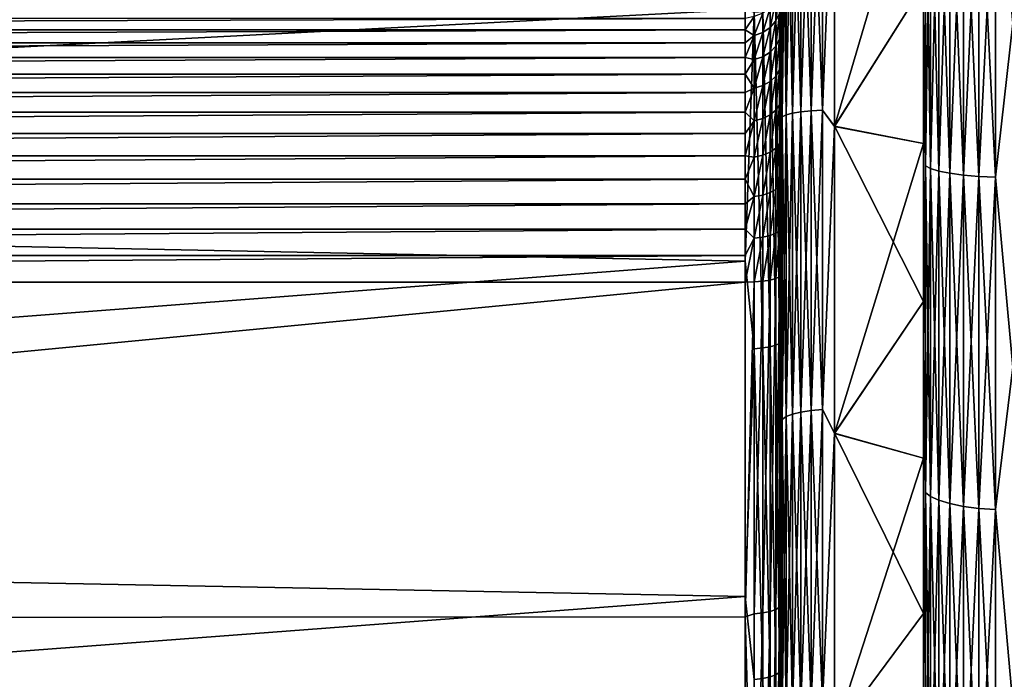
# Model space of a CAD drawing. Header units: metres. Extents: x -150 to 146, y -127 to 82.
# Tile 30 of 256: x -133.06 to -127.55, y -6.59 to -2.9. Entities that reach past the tile are written whole.
import ezdxf

# ---------------------------------------------------------------- set-up
doc = ezdxf.new("R2010")
doc.units = ezdxf.units.M
doc.layers.add('solid_ELLA_AP_WANNE_SW0001', color=7, linetype='CONTINUOUS')

msp = doc.modelspace()

# ---------------------------------------------------------------- linework, layer by layer
at = {"layer": 'solid_ELLA_AP_WANNE_SW0001'}
for points in [[(-128.800003, 9.024762, -20.937338), (-128.800003, -7.988267, -21.354836), (-128.800003, 7.22122, -21.626196)], [(-128.800003, 0, -20.999947), (-128.800003, -7.988267, -21.354836), (-128.800003, 9.024762, -20.937338)], [(-128, -6.589166, 21.513552), (-128, 6.589305, 21.513508), (-128, 8.390255, 20.877106)], [(-128, -8.390121, 20.877161), (-128, -6.589166, 21.513552), (-128, 8.390255, 20.877106)], [(-128, 0, 20.700001), (-128, -8.390121, 20.877161), (-128, 8.390255, 20.877106)], [(-128, 8.390121, -20.877161), (-128, 6.589166, -21.513552), (-128, -8.390255, -20.877106)], [(-128, 0, -20.700001), (-128, 8.390121, -20.877161), (-128, -8.390255, -20.877106)], [(-128.800003, 6.211639, 21.937504), (-128.800003, -7.988103, 21.354898), (-128.800003, 8.036246, 21.336828)], [(-128.800003, -0.542383, 20.994238), (-128.800003, 8.036246, 21.336828), (-128.800003, -7.988103, 21.354898)], [(-128.800003, 7.22122, -21.626196), (-128.800003, -7.988267, -21.354836), (-128.800003, -6.186914, -21.944454)], [(-128.800003, 7.22122, -21.626196), (-128.800003, -6.186914, -21.944454), (-128.800003, 5.362031, -22.160074)], [(-128, -4.740768, 21.994888), (-128, 4.740911, 21.994858), (-128, 6.589305, 21.513508)], [(-128, -6.589166, 21.513552), (-128, -4.740768, 21.994888), (-128, 6.589305, 21.513508)], [(-128, 6.589166, -21.513552), (-128, -6.589305, -21.513508), (-128, -8.390255, -20.877106)], [(-128, 6.589166, -21.513552), (-128, 4.740768, -21.994888), (-128, -6.589305, -21.513508)], [(-128.800003, 6.211639, 21.937504), (-128.800003, 4.332, 22.384678), (-128.800003, -6.186811, 21.944489)], [(-128.800003, 6.211639, 21.937504), (-128.800003, -6.186811, 21.944489), (-128.800003, -7.988103, 21.354898)], [(-128.800003, 5.362031, -22.160074), (-128.800003, -6.186914, -21.944454), (-128.800003, -4.332, -22.384678)], [(-128.800003, 5.362031, -22.160074), (-128.800003, -4.332, -22.384678), (-128.800003, -4.274291, -22.395769)], [(-128.800003, 5.362031, -22.160074), (-128.800003, -4.274291, -22.395769), (-128.800003, -4.216553, -22.40671)], [(-128.800003, 5.362031, -22.160074), (-128.800003, -4.216553, -22.40671), (-128.800003, 3.467662, -22.534723)], [(-128, -4.740768, 21.994888), (-128, -2.858155, 22.317726), (-128, 4.740911, 21.994858)], [(-128, 4.740768, -21.994888), (-128, -4.740911, -21.994858), (-128, -6.589305, -21.513508)], [(-128, 4.740768, -21.994888), (-128, 2.858155, -22.317726), (-128, -4.740911, -21.994858)], [(-128.800003, -4.332, 22.384678), (-128.800003, 4.332, 22.384678), (-128.800003, 4.038423, 22.462858)], [(-128.800003, -6.186811, 21.944489), (-128.800003, 4.332, 22.384678), (-128.800003, -4.332, 22.384678)], [(-128.800003, -4.038424, 22.462858), (-128.800003, 4.038423, 22.462858), (-128.800003, 3.762264, 22.5788)], [(-128.800003, -4.038424, 22.462858), (-128.800003, -4.332, 22.384678), (-128.800003, 4.038423, 22.462858)], [(-128.800003, -3.762265, 22.5788), (-128.800003, 3.762264, 22.5788), (-128.800003, 3.500746, 22.734278)], [(-128.800003, -4.038424, 22.462858), (-128.800003, 3.762264, 22.5788), (-128.800003, -3.762265, 22.5788)], [(-128.800003, -3.500748, 22.734276), (-128.800003, 3.500746, 22.734278), (-128.800003, 3.262197, 22.923973)], [(-128.800003, -3.762265, 22.5788), (-128.800003, 3.500746, 22.734278), (-128.800003, -3.500748, 22.734276)], [(-128.800003, 3.467662, -22.534723), (-128.800003, -4.216553, -22.40671), (-128.800003, -2.304417, -22.683218)], [(-128.800003, -3.2622, 22.923969), (-128.800003, 3.262197, 22.923973), (-128.800003, 3.053185, 23.144693)], [(-128.800003, -3.500748, 22.734276), (-128.800003, 3.262197, 22.923973), (-128.800003, -3.2622, 22.923969)], [(-128.800003, -3.053188, 23.14469), (-128.800003, 3.053185, 23.144693), (-128.800003, 2.876199, 23.391836)], [(-128.800003, -3.2622, 22.923969), (-128.800003, 3.053185, 23.144693), (-128.800003, -3.053188, 23.14469)], [(-128.800003, -3.053188, 23.14469), (-128.800003, 2.876199, 23.391836), (-128.800003, -2.876202, 23.391832)], [(-128, 2.858155, -22.317726), (-128, -2.8583, -22.317707), (-128, -4.740911, -21.994858)], [(-128.800003, -1.747797, -20.927483), (-128.800003, -7.988267, -21.354836), (-128.800003, 0, -20.999947)], [(-128, -0.909757, -20.679268), (-128, 0, -20.700001), (-128, -8.390255, -20.877106)], [(-128, 0, 20.700001), (-128, -0.909757, 20.679268), (-128, -8.390121, 20.877161)], [(-128.800003, -1.107151, 20.971069), (-128.800003, -0.542383, 20.994238), (-128.800003, -7.988103, 21.354898)], [(-128, -0.909757, -20.679268), (-128, -8.390255, -20.877106), (-128, -10.130748, -20.090244)], [(-128, -1.812292, -20.619909), (-128, -0.909757, -20.679268), (-128, -10.130748, -20.090244)], [(-128, -0.909757, 20.679268), (-128, -1.812292, 20.619909), (-128, -8.390121, 20.877161)], [(-127.5, -0.976148, -22.979277), (-127.5, -2.92141, -22.813709), (-127.59697, -1.898541, -22.911983)], [(-127.5, -2.92141, 22.813709), (-127.5, -0.976148, 22.979277), (-127.59697, -1.898541, 22.911983)], [(-128.800003, -1.107151, 20.971069), (-128.800003, -7.988103, 21.354898), (-128.800003, -9.742586, 20.612856)], [(-128.800003, -1.693603, 20.931538), (-128.800003, -1.107151, 20.971069), (-128.800003, -9.742586, 20.612856)], [(-128.800003, -2.302921, 20.873802), (-128.800003, -1.693603, 20.931538), (-128.800003, -9.742586, 20.612856)], [(-128.79248, -1.728654, 20.861746), (-128.800003, -2.302921, 20.873802), (-128.800003, -2.938463, 20.793119)], [(-128.79248, -1.728654, 20.861746), (-128.800003, -2.938463, 20.793119), (-128.79248, -3.445499, 20.647741)], [(-128.79248, -3.445499, -20.647741), (-128.800003, -1.747797, -20.927483), (-128.79248, -1.728654, -20.861746)], [(-128.800003, -1.747797, -20.927483), (-128.800003, -3.474939, -20.710688), (-128.800003, -7.988267, -21.354836)], [(-128.79248, -3.445499, -20.647741), (-128.800003, -3.474939, -20.710688), (-128.800003, -1.747797, -20.927483)], [(-128.79248, -1.728654, -20.861746), (-128.770264, -1.723412, -20.798492), (-128.770264, -3.435052, -20.585138)], [(-128.79248, -3.445499, 20.647741), (-128.770264, -3.435052, 20.585138), (-128.770264, -1.723412, 20.798492)], [(-128.79248, -1.728654, 20.861746), (-128.79248, -3.445499, 20.647741), (-128.770264, -1.723412, 20.798492)], [(-128.79248, -3.445499, -20.647741), (-128.79248, -1.728654, -20.861746), (-128.770264, -3.435052, -20.585138)], [(-128.770264, -1.723412, -20.798492), (-128.734467, -1.718711, -20.741762), (-128.734467, -3.425682, -20.528988)], [(-128.770264, -3.435052, 20.585138), (-128.734467, -3.425682, 20.528988), (-128.734467, -1.718711, 20.741762)], [(-128.770264, -1.723412, 20.798492), (-128.770264, -3.435052, 20.585138), (-128.734467, -1.718711, 20.741762)], [(-128.770264, -3.435052, -20.585138), (-128.770264, -1.723412, -20.798492), (-128.734467, -3.425682, -20.528988)], [(-128.734467, -1.718711, -20.741762), (-128.68689, -1.714787, -20.694401), (-128.68689, -3.41786, -20.482113)], [(-128.734467, -3.425682, 20.528988), (-128.68689, -3.41786, 20.482113), (-128.68689, -1.714787, 20.694401)], [(-128.734467, -1.718711, 20.741762), (-128.734467, -3.425682, 20.528988), (-128.68689, -1.714787, 20.694401)], [(-128.734467, -3.425682, -20.528988), (-128.734467, -1.718711, -20.741762), (-128.68689, -3.41786, -20.482113)], [(-128.68689, -1.714787, -20.694401), (-128.629929, -1.711836, -20.658791), (-128.629929, -3.411979, -20.446869)], [(-128.68689, -3.41786, 20.482113), (-128.629929, -3.411979, 20.446869), (-128.629929, -1.711836, 20.658791)], [(-128.68689, -1.714787, 20.694401), (-128.68689, -3.41786, 20.482113), (-128.629929, -1.711836, 20.658791)], [(-128.68689, -3.41786, -20.482113), (-128.68689, -1.714787, -20.694401), (-128.629929, -3.411979, -20.446869)], [(-128.629929, -1.711836, -20.658791), (-128.566422, -1.710007, -20.636721), (-128.566422, -3.408334, -20.425024)], [(-128.629929, -3.411979, 20.446869), (-128.566422, -3.408334, 20.425024), (-128.566422, -1.710007, 20.636721)], [(-128.629929, -1.711836, 20.658791), (-128.629929, -3.411979, 20.446869), (-128.566422, -1.710007, 20.636721)], [(-128.629929, -3.411979, -20.446869), (-128.629929, -1.711836, -20.658791), (-128.566422, -3.408334, -20.425024)], [(-128.566422, -1.710007, 20.636721), (-128.566422, -3.408334, 20.425024), (-128.5, -1.756616, 20.625332)], [(-128.566422, -3.408334, -20.425024), (-128.566422, -1.710007, -20.636721), (-128.5, -1.755441, -20.625431)], [(-128.566422, -3.408334, -20.425024), (-128.5, -1.755441, -20.625431), (-128.5, -3.498235, -20.402264)], [(-128.566422, -3.408334, 20.425024), (-128.5, -3.500062, 20.401951), (-128.5, -1.756616, 20.625332)], [(-128.5, -1.755441, -20.625431), (-128, -2.707607, -20.521919), (-128.5, -3.498235, -20.402264)], [(-128.5, -3.500062, 20.401951), (-128, -1.812292, 20.619909), (-128.5, -1.756616, 20.625332)], [(-128.5, -3.500062, 20.401951), (-128, -2.707607, 20.521919), (-128, -1.812292, 20.619909)], [(-128, -2.707607, -20.521919), (-128, -1.812292, -20.619909), (-128, -10.130748, -20.090244)], [(-128, -1.812292, 20.619909), (-128, -2.707607, 20.521919), (-128, -8.390121, 20.877161)], [(-127.990395, -1.866091, -22.520363), (-127.990395, -3.719434, -22.289345), (-128, -2.8583, -22.317707)], [(-127.990395, -3.719434, 22.289345), (-127.990395, -1.866091, 22.520363), (-128, -2.858155, 22.317726)], [(-127.961899, -3.734887, -22.38195), (-127.990395, -3.719434, -22.289345), (-127.990395, -1.866091, -22.520363)], [(-127.961899, -1.873844, -22.61393), (-127.961899, -3.734887, -22.38195), (-127.990395, -1.866091, -22.520363)], [(-127.961899, -1.873844, 22.61393), (-127.990395, -1.866091, 22.520363), (-127.990395, -3.719434, 22.289345)], [(-127.961899, -3.734887, 22.38195), (-127.961899, -1.873844, 22.61393), (-127.990395, -3.719434, 22.289345)], [(-127.915627, -3.749127, -22.467287), (-127.961899, -3.734887, -22.38195), (-127.961899, -1.873844, -22.61393)], [(-127.915627, -1.880988, -22.70015), (-127.915627, -3.749127, -22.467287), (-127.961899, -1.873844, -22.61393)], [(-127.915627, -1.880988, 22.70015), (-127.961899, -1.873844, 22.61393), (-127.961899, -3.734887, 22.38195)], [(-127.915627, -3.749127, 22.467287), (-127.915627, -1.880988, 22.70015), (-127.961899, -3.734887, 22.38195)], [(-127.853348, -3.761606, -22.542067), (-127.915627, -3.749127, -22.467287), (-127.915627, -1.880988, -22.70015)], [(-127.853348, -1.887249, -22.775705), (-127.853348, -3.761606, -22.542067), (-127.915627, -1.880988, -22.70015)], [(-127.853348, -1.887249, 22.775705), (-127.915627, -1.880988, 22.70015), (-127.915627, -3.749127, 22.467287)], [(-127.853348, -3.761606, 22.542067), (-127.853348, -1.887249, 22.775705), (-127.915627, -3.749127, 22.467287)], [(-127.777458, -3.771842, -22.603409), (-127.853348, -3.761606, -22.542067), (-127.853348, -1.887249, -22.775705)], [(-127.777458, -1.892384, -22.837683), (-127.777458, -3.771842, -22.603409), (-127.853348, -1.887249, -22.775705)], [(-127.777458, -1.892384, 22.837683), (-127.853348, -1.887249, 22.775705), (-127.853348, -3.761606, 22.542067)], [(-127.777458, -3.771842, 22.603409), (-127.777458, -1.892384, 22.837683), (-127.853348, -3.761606, 22.542067)], [(-127.690887, -3.779442, -22.648954), (-127.777458, -3.771842, -22.603409), (-127.777458, -1.892384, -22.837683)], [(-127.690887, -1.896197, -22.883699), (-127.690887, -3.779442, -22.648954), (-127.777458, -1.892384, -22.837683)], [(-127.690887, -1.896197, 22.883699), (-127.777458, -1.892384, 22.837683), (-127.777458, -3.771842, 22.603409)], [(-127.690887, -3.779442, 22.648954), (-127.690887, -1.896197, 22.883699), (-127.777458, -3.771842, 22.603409)], [(-127.59697, -3.784113, -22.676947), (-127.690887, -3.779442, -22.648954), (-127.690887, -1.896197, -22.883699)], [(-127.59697, -1.898541, -22.911983), (-127.59697, -3.784113, -22.676947), (-127.690887, -1.896197, -22.883699)], [(-127.59697, -1.898541, 22.911983), (-127.690887, -1.896197, 22.883699), (-127.690887, -3.779442, 22.648954)], [(-127.59697, -3.784113, 22.676947), (-127.59697, -1.898541, 22.911983), (-127.690887, -3.779442, 22.648954)], [(-127.5, -2.92141, -22.813709), (-127.59697, -3.784113, -22.676947), (-127.59697, -1.898541, -22.911983)], [(-127.5, -2.92141, 22.813709), (-127.59697, -1.898541, 22.911983), (-127.59697, -3.784113, 22.676947)], [(-129, -2.844808, -22.823389), (-148.600006, -3.859364, -22.673891), (-148.600006, -1.936559, -22.918327)], [(-128.800003, -2.304417, -22.683218), (-128.800003, -4.216553, -22.40671), (-128.806808, -2.841466, -22.674416)], [(-128.800003, -2.938463, 20.793119), (-128.800003, -2.302921, 20.873802), (-128.800003, -9.742586, 20.612856)], [(-128.806808, -2.752046, 23.755236), (-128.826828, -2.79695, 23.772978), (-128.826828, -2.908816, 23.534727)], [(-128.806808, -2.866483, 23.511507), (-128.806808, -2.752046, 23.755236), (-128.826828, -2.908816, 23.534727)], [(-128.5, -3.498235, -20.402264), (-128, -2.707607, -20.521919), (-128, -3.595701, -20.385302)], [(-128.5, -3.500062, 20.401951), (-128, -3.595701, 20.385302), (-128, -2.707607, 20.521919)], [(-128, -3.595701, -20.385302), (-128, -2.707607, -20.521919), (-128, -10.130748, -20.090244)], [(-128, -2.707607, 20.521919), (-128, -3.595701, 20.385302), (-128, -8.390121, 20.877161)], [(-128.826828, -2.79695, 23.772978), (-128.858658, -2.8355, 23.788208), (-128.858658, -2.945158, 23.554659)], [(-128.826828, -2.908816, 23.534727), (-128.826828, -2.79695, 23.772978), (-128.858658, -2.945158, 23.554659)], [(-129, -2.844808, -22.823389), (-129, -4.253541, -22.60326), (-148.600006, -3.859364, -22.673891)], [(-128.948441, -2.859058, -22.814795), (-129, -4.253541, -22.60326), (-129, -2.844808, -22.823389)], [(-128.948441, -2.859058, -22.814795), (-128.948441, -4.743161, -22.498699), (-129, -4.253541, -22.60326)], [(-128.900131, -2.856576, -22.794994), (-128.900131, -4.739044, -22.479174), (-128.948441, -2.859058, -22.814795)], [(-128.900131, -4.739044, -22.479174), (-128.948441, -4.743161, -22.498699), (-128.948441, -2.859058, -22.814795)], [(-128.900131, -2.865065, 23.799889), (-128.948441, -2.883624, 23.807222), (-128.948441, -2.990525, 23.579544)], [(-128.900131, -2.973029, 23.569946), (-128.900131, -2.865065, 23.799889), (-128.948441, -2.990525, 23.579544)], [(-128.858658, -2.8355, 23.788208), (-128.900131, -2.865065, 23.799889), (-128.900131, -2.973029, 23.569946)], [(-128.858658, -2.945158, 23.554659), (-128.858658, -2.8355, 23.788208), (-128.900131, -2.973029, 23.569946)], [(-128.858658, -2.852624, -22.763453), (-128.858658, -4.732487, -22.448069), (-128.900131, -2.856576, -22.794994)], [(-128.858658, -4.732487, -22.448069), (-128.900131, -4.739044, -22.479174), (-128.900131, -2.856576, -22.794994)], [(-128.826828, -2.84747, -22.722324), (-128.826828, -4.723937, -22.407511), (-128.858658, -2.852624, -22.763453)], [(-128.826828, -4.723937, -22.407511), (-128.858658, -4.732487, -22.448069), (-128.858658, -2.852624, -22.763453)], [(-128.806808, -2.841466, -22.674416), (-128.806808, -4.713976, -22.360266), (-128.826828, -2.84747, -22.722324)], [(-128.806808, -4.713976, -22.360266), (-128.826828, -4.723937, -22.407511), (-128.826828, -2.84747, -22.722324)], [(-128.806808, -2.866483, 23.511507), (-128.826828, -2.908816, 23.534727), (-128.826828, -3.049606, 23.31234)], [(-128.806808, -3.010511, 23.284008), (-128.806808, -2.866483, 23.511507), (-128.826828, -3.049606, 23.31234)], [(-128.800003, -4.332, -22.384678), (-128.806808, -4.713976, -22.360266), (-128.806808, -2.841466, -22.674416)], [(-128.800003, -4.274291, -22.395769), (-128.800003, -4.332, -22.384678), (-128.806808, -2.841466, -22.674416)], [(-128.800003, -4.216553, -22.40671), (-128.800003, -4.274291, -22.395769), (-128.806808, -2.841466, -22.674416)], [(-128.800003, -2.876202, 23.391832), (-128.806808, -2.866483, 23.511507), (-128.806808, -3.010511, 23.284008)], [(-127.990395, -3.719434, 22.289345), (-128, -2.858155, 22.317726), (-128, -4.740768, 21.994888)], [(-127.990395, -3.719434, -22.289345), (-128, -4.740911, -21.994858), (-128, -2.8583, -22.317707)], [(-148.600006, -2.957787, 23.656925), (-129, -2.957787, 23.656925), (-129, -2.895078, 23.796762)], [(-148.600006, -2.895078, 23.796762), (-148.600006, -2.957787, 23.656925), (-129, -2.895078, 23.796762)], [(-128.948441, -2.883624, 23.807222), (-129, -2.895078, 23.796762), (-129, -2.957787, 23.656925)], [(-128.948441, -2.990525, 23.579544), (-128.948441, -2.883624, 23.807222), (-129, -2.957787, 23.656925)], [(-128.826828, -2.908816, 23.534727), (-128.858658, -2.945158, 23.554659), (-128.858658, -3.083169, 23.336662)], [(-128.826828, -3.049606, 23.31234), (-128.826828, -2.908816, 23.534727), (-128.858658, -3.083169, 23.336662)], [(-128.800003, -3.053188, 23.14469), (-128.800003, -2.876202, 23.391832), (-128.806808, -3.010511, 23.284008)], [(-127.5, -2.92141, -22.813709), (-127.5, -4.845623, -22.48377), (-127.59697, -3.784113, -22.676947)], [(-127.5, -4.845623, 22.48377), (-127.5, -2.92141, 22.813709), (-127.59697, -3.784113, 22.676947)], [(-148.600006, -3.031019, 23.522299), (-129, -3.031019, 23.522299), (-129, -2.957787, 23.656925)], [(-148.600006, -2.957787, 23.656925), (-148.600006, -3.031019, 23.522299), (-129, -2.957787, 23.656925)], [(-128.948441, -2.990525, 23.579544), (-129, -2.957787, 23.656925), (-129, -3.031019, 23.522299)], [(-128.900131, -2.973029, 23.569946), (-128.948441, -2.990525, 23.579544), (-128.948441, -3.125068, 23.367027)], [(-128.900131, -3.108909, 23.355316), (-128.900131, -2.973029, 23.569946), (-128.948441, -3.125068, 23.367027)], [(-128.858658, -2.945158, 23.554659), (-128.900131, -2.973029, 23.569946), (-128.900131, -3.108909, 23.355316)], [(-128.858658, -3.083169, 23.336662), (-128.858658, -2.945158, 23.554659), (-128.900131, -3.108909, 23.355316)], [(-128.800003, -3.599825, 20.689795), (-128.800003, -2.938463, 20.793119), (-128.800003, -9.742586, 20.612856)], [(-128.79248, -3.445499, 20.647741), (-128.800003, -2.938463, 20.793119), (-128.800003, -3.599825, 20.689795)], [(-148.600006, -3.114345, 23.393675), (-129, -3.114345, 23.393675), (-129, -3.031019, 23.522299)], [(-148.600006, -3.031019, 23.522299), (-148.600006, -3.114345, 23.393675), (-129, -3.031019, 23.522299)], [(-128.948441, -2.990525, 23.579544), (-129, -3.031019, 23.522299), (-129, -3.114345, 23.393675)], [(-128.948441, -3.125068, 23.367027), (-128.948441, -2.990525, 23.579544), (-129, -3.114345, 23.393675)], [(-128.806808, -3.010511, 23.284008), (-128.826828, -3.049606, 23.31234), (-128.826828, -3.21711, 23.109312)], [(-128.806808, -3.181866, 23.076313), (-128.806808, -3.010511, 23.284008), (-128.826828, -3.21711, 23.109312)], [(-128.800003, -3.053188, 23.14469), (-128.806808, -3.010511, 23.284008), (-128.806808, -3.181866, 23.076313)], [(-128.858658, -3.083169, 23.336662), (-128.900131, -3.108909, 23.355316), (-128.900131, -3.270571, 23.15937)], [(-128.858658, -3.247367, 23.137644), (-128.858658, -3.083169, 23.336662), (-128.900131, -3.270571, 23.15937)], [(-128.826828, -3.049606, 23.31234), (-128.858658, -3.083169, 23.336662), (-128.858658, -3.247367, 23.137644)], [(-128.826828, -3.21711, 23.109312), (-128.826828, -3.049606, 23.31234), (-128.858658, -3.247367, 23.137644)], [(-128.800003, -3.2622, 22.923969), (-128.800003, -3.053188, 23.14469), (-128.806808, -3.181866, 23.076313)], [(-148.600006, -3.207275, 23.271811), (-129, -3.207275, 23.271811), (-129, -3.114345, 23.393675)], [(-148.600006, -3.114345, 23.393675), (-148.600006, -3.207275, 23.271811), (-129, -3.114345, 23.393675)], [(-128.948441, -3.125068, 23.367027), (-129, -3.114345, 23.393675), (-129, -3.207275, 23.271811)], [(-128.948441, -3.285138, 23.17301), (-128.948441, -3.125068, 23.367027), (-129, -3.207275, 23.271811)], [(-128.900131, -3.108909, 23.355316), (-128.948441, -3.125068, 23.367027), (-128.948441, -3.285138, 23.17301)], [(-128.900131, -3.270571, 23.15937), (-128.900131, -3.108909, 23.355316), (-128.948441, -3.285138, 23.17301)], [(-128.806808, -3.181866, 23.076313), (-128.826828, -3.21711, 23.109312), (-128.826828, -3.408695, 22.928833)], [(-128.806808, -3.377856, 22.891684), (-128.806808, -3.181866, 23.076313), (-128.826828, -3.408695, 22.928833)], [(-128.800003, -3.2622, 22.923969), (-128.806808, -3.181866, 23.076313), (-128.806808, -3.377856, 22.891684)], [(-148.600006, -3.309264, 23.157419), (-129, -3.309264, 23.157419), (-129, -3.207275, 23.271811)], [(-148.600006, -3.207275, 23.271811), (-148.600006, -3.309264, 23.157419), (-129, -3.207275, 23.271811)], [(-128.948441, -3.285138, 23.17301), (-129, -3.207275, 23.271811), (-129, -3.309264, 23.157419)], [(-128.858658, -3.247367, 23.137644), (-128.900131, -3.270571, 23.15937), (-128.900131, -3.455474, 22.985186)], [(-128.858658, -3.43517, 22.960726), (-128.858658, -3.247367, 23.137644), (-128.900131, -3.455474, 22.985186)], [(-128.826828, -3.21711, 23.109312), (-128.858658, -3.247367, 23.137644), (-128.858658, -3.43517, 22.960726)], [(-128.826828, -3.408695, 22.928833), (-128.826828, -3.21711, 23.109312), (-128.858658, -3.43517, 22.960726)], [(-128.948441, -3.285138, 23.17301), (-129, -3.309264, 23.157419), (-129, -3.419712, 23.051172)], [(-128.948441, -3.46822, 23.00054), (-128.948441, -3.285138, 23.17301), (-129, -3.419712, 23.051172)], [(-128.900131, -3.270571, 23.15937), (-128.948441, -3.285138, 23.17301), (-128.948441, -3.46822, 23.00054)], [(-128.900131, -3.455474, 22.985186), (-128.900131, -3.270571, 23.15937), (-128.948441, -3.46822, 23.00054)], [(-128.800003, -3.500748, 22.734276), (-128.800003, -3.2622, 22.923969), (-128.806808, -3.377856, 22.891684)], [(-148.600006, -3.419712, 23.051172), (-129, -3.419712, 23.051172), (-129, -3.309264, 23.157419)], [(-148.600006, -3.309264, 23.157419), (-148.600006, -3.419712, 23.051172), (-129, -3.309264, 23.157419)], [(-128.826828, -3.408695, 22.928833), (-128.858658, -3.43517, 22.960726), (-128.858658, -3.64363, 22.808691)], [(-128.826828, -3.621351, 22.773737), (-128.826828, -3.408695, 22.928833), (-128.858658, -3.64363, 22.808691)], [(-128.806808, -3.377856, 22.891684), (-128.826828, -3.408695, 22.928833), (-128.826828, -3.621351, 22.773737)], [(-128.806808, -3.595402, 22.733023), (-128.806808, -3.377856, 22.891684), (-128.826828, -3.621351, 22.773737)], [(-128.800003, -3.500748, 22.734276), (-128.806808, -3.377856, 22.891684), (-128.806808, -3.595402, 22.733023)], [(-128.734467, -3.425682, -20.528988), (-128.68689, -3.41786, -20.482113), (-128.68689, -5.097586, -20.129911)], [(-128.734467, -5.109252, 20.17598), (-128.68689, -5.097586, 20.129911), (-128.68689, -3.41786, 20.482113)], [(-128.734467, -3.425682, 20.528988), (-128.734467, -5.109252, 20.17598), (-128.68689, -3.41786, 20.482113)], [(-128.68689, -3.41786, -20.482113), (-128.629929, -3.411979, -20.446869), (-128.629929, -5.088814, -20.095272)], [(-128.68689, -5.097586, 20.129911), (-128.629929, -5.088814, 20.095272), (-128.629929, -3.411979, 20.446869)], [(-128.68689, -3.41786, 20.482113), (-128.68689, -5.097586, 20.129911), (-128.629929, -3.411979, 20.446869)], [(-128.68689, -5.097586, -20.129911), (-128.68689, -3.41786, -20.482113), (-128.629929, -5.088814, -20.095272)], [(-128.629929, -3.411979, -20.446869), (-128.566422, -3.408334, -20.425024), (-128.566422, -5.083378, -20.073805)], [(-128.629929, -5.088814, 20.095272), (-128.566422, -5.083378, 20.073805), (-128.566422, -3.408334, 20.425024)], [(-128.629929, -3.411979, 20.446869), (-128.629929, -5.088814, 20.095272), (-128.566422, -3.408334, 20.425024)], [(-128.629929, -5.088814, -20.095272), (-128.629929, -3.411979, -20.446869), (-128.566422, -5.083378, -20.073805)], [(-128.566422, -3.408334, 20.425024), (-128.566422, -5.083378, 20.073805), (-128.5, -3.500062, 20.401951)], [(-128.566422, -5.083378, -20.073805), (-128.566422, -3.408334, -20.425024), (-128.5, -3.498235, -20.402264)], [(-148.600006, -3.537972, 22.953695), (-129, -3.537972, 22.953695), (-129, -3.419712, 23.051172)], [(-148.600006, -3.419712, 23.051172), (-148.600006, -3.537972, 22.953695), (-129, -3.419712, 23.051172)], [(-128.948441, -3.46822, 23.00054), (-129, -3.419712, 23.051172), (-129, -3.537972, 22.953695)], [(-128.948441, -3.46822, 23.00054), (-129, -3.537972, 22.953695), (-129, -3.663348, 22.865559)], [(-128.948441, -3.67144, 22.852327), (-128.948441, -3.46822, 23.00054), (-129, -3.663348, 22.865559)], [(-128.900131, -3.455474, 22.985186), (-128.948441, -3.46822, 23.00054), (-128.948441, -3.67144, 22.852327)], [(-128.900131, -3.660714, 22.835499), (-128.900131, -3.455474, 22.985186), (-128.948441, -3.67144, 22.852327)], [(-128.858658, -3.43517, 22.960726), (-128.900131, -3.455474, 22.985186), (-128.900131, -3.660714, 22.835499)], [(-128.858658, -3.64363, 22.808691), (-128.858658, -3.43517, 22.960726), (-128.900131, -3.660714, 22.835499)], [(-128.79248, -3.445499, 20.647741), (-128.800003, -3.599825, 20.689795), (-128.800003, -4.28934, 20.55678)], [(-128.79248, -3.445499, 20.647741), (-128.800003, -4.28934, 20.55678), (-128.800003, -5.006925, 20.395082)], [(-128.79248, -3.445499, 20.647741), (-128.800003, -5.006925, 20.395082), (-128.79248, -5.138808, 20.292692)], [(-128.79248, -5.138808, -20.292692), (-128.800003, -3.474939, -20.710688), (-128.79248, -3.445499, -20.647741)], [(-128.79248, -3.445499, -20.647741), (-128.770264, -3.435052, -20.585138), (-128.770264, -5.123227, -20.231165)], [(-128.79248, -5.138808, 20.292692), (-128.770264, -5.123227, 20.231165), (-128.770264, -3.435052, 20.585138)], [(-128.79248, -3.445499, 20.647741), (-128.79248, -5.138808, 20.292692), (-128.770264, -3.435052, 20.585138)], [(-128.79248, -5.138808, -20.292692), (-128.79248, -3.445499, -20.647741), (-128.770264, -5.123227, -20.231165)], [(-128.770264, -3.435052, -20.585138), (-128.734467, -3.425682, -20.528988), (-128.734467, -5.109252, -20.17598)], [(-128.770264, -5.123227, 20.231165), (-128.734467, -5.109252, 20.17598), (-128.734467, -3.425682, 20.528988)], [(-128.770264, -3.435052, 20.585138), (-128.770264, -5.123227, 20.231165), (-128.734467, -3.425682, 20.528988)], [(-128.770264, -5.123227, -20.231165), (-128.770264, -3.435052, -20.585138), (-128.734467, -5.109252, -20.17598)], [(-128.734467, -5.109252, -20.17598), (-128.734467, -3.425682, -20.528988), (-128.68689, -5.097586, -20.129911)], [(-128.800003, -3.762265, 22.5788), (-128.800003, -3.500748, 22.734276), (-128.806808, -3.595402, 22.733023)], [(-128.800003, -3.474939, -20.710688), (-128.800003, -9.742759, -20.612778), (-128.800003, -7.988267, -21.354836)], [(-128.800003, -3.474939, -20.710688), (-128.800003, -5.188155, -20.347979), (-128.800003, -9.742759, -20.612778)], [(-128.79248, -5.138808, -20.292692), (-128.800003, -5.188155, -20.347979), (-128.800003, -3.474939, -20.710688)], [(-128.566422, -5.083378, -20.073805), (-128.5, -3.498235, -20.402264), (-128.5, -5.215825, -20.032104)], [(-128.566422, -5.083378, 20.073805), (-128.5, -5.217657, 20.031626), (-128.5, -3.500062, 20.401951)], [(-128.5, -3.498235, -20.402264), (-128, -3.595701, -20.385302), (-128, -4.478245, -20.209581)], [(-128.5, -3.498235, -20.402264), (-128, -4.478245, -20.209581), (-128.5, -5.215825, -20.032104)], [(-128.5, -5.217657, 20.031626), (-128, -3.595701, 20.385302), (-128.5, -3.500062, 20.401951)], [(-148.600006, -3.663348, 22.865559), (-129, -3.663348, 22.865559), (-129, -3.537972, 22.953695)], [(-148.600006, -3.537972, 22.953695), (-148.600006, -3.663348, 22.865559), (-129, -3.537972, 22.953695)], [(-128.826828, -3.621351, 22.773737), (-128.858658, -3.64363, 22.808691), (-128.858658, -3.86947, 22.683928)], [(-128.826828, -3.851739, 22.646461), (-128.826828, -3.621351, 22.773737), (-128.858658, -3.86947, 22.683928)], [(-128.806808, -3.595402, 22.733023), (-128.826828, -3.621351, 22.773737), (-128.826828, -3.851739, 22.646461)], [(-128.806808, -3.831087, 22.602819), (-128.806808, -3.595402, 22.733023), (-128.826828, -3.851739, 22.646461)], [(-128.800003, -3.762265, 22.5788), (-128.806808, -3.595402, 22.733023), (-128.806808, -3.831087, 22.602819)], [(-128.800003, -4.28934, 20.55678), (-128.800003, -3.599825, 20.689795), (-128.800003, -9.742586, 20.612856)], [(-128.5, -5.217657, 20.031626), (-128, -4.478245, 20.209581), (-128, -3.595701, 20.385302)], [(-128, -4.478245, -20.209581), (-128, -3.595701, -20.385302), (-128, -10.130748, -20.090244)], [(-128, -3.595701, 20.385302), (-128, -4.478245, 20.209581), (-128, -8.390121, 20.877161)], [(-148.600006, -3.795105, 22.787281), (-129, -3.795105, 22.787281), (-129, -3.663348, 22.865559)], [(-148.600006, -3.663348, 22.865559), (-148.600006, -3.795105, 22.787281), (-129, -3.663348, 22.865559)], [(-128.948441, -3.67144, 22.852327), (-129, -3.663348, 22.865559), (-129, -3.795105, 22.787281)], [(-128.948441, -3.891603, 22.7307), (-128.948441, -3.67144, 22.852327), (-129, -3.795105, 22.787281)], [(-128.900131, -3.660714, 22.835499), (-128.948441, -3.67144, 22.852327), (-128.948441, -3.891603, 22.7307)], [(-128.900131, -3.883067, 22.712662), (-128.900131, -3.660714, 22.835499), (-128.948441, -3.891603, 22.7307)], [(-128.858658, -3.64363, 22.808691), (-128.900131, -3.660714, 22.835499), (-128.900131, -3.883067, 22.712662)], [(-128.858658, -3.86947, 22.683928), (-128.858658, -3.64363, 22.808691), (-128.900131, -3.883067, 22.712662)], [(-127.990395, -3.719434, -22.289345), (-127.990395, -5.547369, -21.906067), (-128, -4.740911, -21.994858)], [(-127.990395, -5.547369, 21.906067), (-127.990395, -3.719434, 22.289345), (-128, -4.740768, 21.994888)], [(-127.961899, -5.570417, -21.99708), (-127.990395, -5.547369, -21.906067), (-127.990395, -3.719434, -22.289345)], [(-127.961899, -3.734887, -22.38195), (-127.961899, -5.570417, -21.99708), (-127.990395, -3.719434, -22.289345)], [(-127.961899, -3.734887, 22.38195), (-127.990395, -3.719434, 22.289345), (-127.990395, -5.547369, 21.906067)], [(-127.961899, -5.570417, 21.99708), (-127.961899, -3.734887, 22.38195), (-127.990395, -5.547369, 21.906067)], [(-127.915627, -5.591656, -22.08095), (-127.961899, -5.570417, -21.99708), (-127.961899, -3.734887, -22.38195)], [(-127.915627, -3.749127, -22.467287), (-127.915627, -5.591656, -22.08095), (-127.961899, -3.734887, -22.38195)], [(-127.915627, -3.749127, 22.467287), (-127.961899, -3.734887, 22.38195), (-127.961899, -5.570417, 21.99708)], [(-148.600006, -3.932469, 22.719324), (-129, -3.932469, 22.719324), (-129, -3.795105, 22.787281)], [(-148.600006, -3.795105, 22.787281), (-148.600006, -3.932469, 22.719324), (-129, -3.795105, 22.787281)], [(-128.948441, -3.891603, 22.7307), (-129, -3.795105, 22.787281), (-129, -3.932469, 22.719324)], [(-128.800003, -4.038424, 22.462858), (-128.800003, -3.762265, 22.5788), (-128.806808, -3.831087, 22.602819)], [(-127.915627, -5.591656, 22.08095), (-127.915627, -3.749127, 22.467287), (-127.961899, -5.570417, 21.99708)], [(-127.853348, -5.610267, -22.154442), (-127.915627, -5.591656, -22.08095), (-127.915627, -3.749127, -22.467287)], [(-127.853348, -3.761606, -22.542067), (-127.853348, -5.610267, -22.154442), (-127.915627, -3.749127, -22.467287)], [(-127.853348, -3.761606, 22.542067), (-127.915627, -3.749127, 22.467287), (-127.915627, -5.591656, 22.08095)], [(-127.853348, -5.610267, 22.154442), (-127.853348, -3.761606, 22.542067), (-127.915627, -5.591656, 22.08095)], [(-127.777458, -5.625534, -22.214731), (-127.853348, -5.610267, -22.154442), (-127.853348, -3.761606, -22.542067)], [(-127.777458, -3.771842, -22.603409), (-127.777458, -5.625534, -22.214731), (-127.853348, -3.761606, -22.542067)], [(-127.777458, -3.771842, 22.603409), (-127.853348, -3.761606, 22.542067), (-127.853348, -5.610267, 22.154442)], [(-127.777458, -5.625534, 22.214731), (-127.777458, -3.771842, 22.603409), (-127.853348, -5.610267, 22.154442)], [(-127.690887, -5.636869, -22.259493), (-127.777458, -5.625534, -22.214731), (-127.777458, -3.771842, -22.603409)], [(-127.690887, -3.779442, -22.648954), (-127.690887, -5.636869, -22.259493), (-127.777458, -3.771842, -22.603409)], [(-127.690887, -3.779442, 22.648954), (-127.777458, -3.771842, 22.603409), (-127.777458, -5.625534, 22.214731)], [(-127.690887, -5.636869, 22.259493), (-127.690887, -3.779442, 22.648954), (-127.777458, -5.625534, 22.214731)], [(-127.59697, -5.643836, -22.287004), (-127.690887, -5.636869, -22.259493), (-127.690887, -3.779442, -22.648954)], [(-127.59697, -3.784113, -22.676947), (-127.59697, -5.643836, -22.287004), (-127.690887, -3.779442, -22.648954)], [(-127.59697, -3.784113, 22.676947), (-127.690887, -3.779442, 22.648954), (-127.690887, -5.636869, 22.259493)], [(-127.59697, -5.643836, 22.287004), (-127.59697, -3.784113, 22.676947), (-127.690887, -5.636869, 22.259493)], [(-127.5, -4.845623, -22.48377), (-127.59697, -5.643836, -22.287004), (-127.59697, -3.784113, -22.676947)], [(-127.5, -4.845623, 22.48377), (-127.59697, -3.784113, 22.676947), (-127.59697, -5.643836, 22.287004)], [(-128.826828, -3.851739, 22.646461), (-128.858658, -3.86947, 22.683928), (-128.858658, -4.109143, 22.588396)], [(-128.826828, -4.096239, 22.549006), (-128.826828, -3.851739, 22.646461), (-128.858658, -4.109143, 22.588396)], [(-128.806808, -3.831087, 22.602819), (-128.826828, -3.851739, 22.646461), (-128.826828, -4.096239, 22.549006)], [(-128.806808, -4.081208, 22.503124), (-128.806808, -3.831087, 22.602819), (-128.826828, -4.096239, 22.549006)], [(-128.800003, -4.038424, 22.462858), (-128.806808, -3.831087, 22.602819), (-128.806808, -4.081208, 22.503124)], [(-129, -4.253541, -22.60326), (-148.600006, -5.754761, -22.268425), (-148.600006, -3.859364, -22.673891)], [(-128.948441, -3.891603, 22.7307), (-129, -3.932469, 22.719324), (-129, -4.074633, 22.662083)], [(-128.948441, -4.125252, 22.637568), (-128.948441, -3.891603, 22.7307), (-129, -4.074633, 22.662083)], [(-128.900131, -3.883067, 22.712662), (-128.948441, -3.891603, 22.7307), (-128.948441, -4.125252, 22.637568)], [(-128.900131, -4.11904, 22.618605), (-128.900131, -3.883067, 22.712662), (-128.948441, -4.125252, 22.637568)], [(-128.858658, -3.86947, 22.683928), (-128.900131, -3.883067, 22.712662), (-128.900131, -4.11904, 22.618605)], [(-128.858658, -4.109143, 22.588396), (-128.858658, -3.86947, 22.683928), (-128.900131, -4.11904, 22.618605)], [(-148.600006, -4.074633, 22.662083), (-129, -4.074633, 22.662083), (-129, -3.932469, 22.719324)], [(-148.600006, -3.932469, 22.719324), (-148.600006, -4.074633, 22.662083), (-129, -3.932469, 22.719324)], [(-148.600006, -4.220763, 22.615896), (-129, -4.220763, 22.615896), (-129, -4.074633, 22.662083)], [(-148.600006, -4.074633, 22.662083), (-148.600006, -4.220763, 22.615896), (-129, -4.074633, 22.662083)], [(-128.948441, -4.125252, 22.637568), (-129, -4.074633, 22.662083), (-129, -4.220763, 22.615896)], [(-128.800003, -4.038424, 22.462858), (-128.806808, -4.341835, 22.435497), (-128.800003, -4.332, 22.384678)], [(-128.800003, -4.038424, 22.462858), (-128.806808, -4.081208, 22.503124), (-128.806808, -4.341835, 22.435497)], [(-128.948441, -4.125252, 22.637568), (-129, -4.37, 22.581034), (-128.948441, -4.368715, 22.574396)], [(-128.948441, -4.125252, 22.637568), (-129, -4.220763, 22.615896), (-129, -4.37, 22.581034)], [(-128.900131, -4.11904, 22.618605), (-128.948441, -4.125252, 22.637568), (-128.948441, -4.368715, 22.574396)], [(-128.900131, -4.11904, 22.618605), (-128.948441, -4.368715, 22.574396), (-128.900131, -4.364924, 22.554804)], [(-128.858658, -4.109143, 22.588396), (-128.900131, -4.11904, 22.618605), (-128.900131, -4.364924, 22.554804)], [(-128.858658, -4.109143, 22.588396), (-128.900131, -4.364924, 22.554804), (-128.858658, -4.358884, 22.523596)], [(-128.826828, -4.096239, 22.549006), (-128.858658, -4.109143, 22.588396), (-128.858658, -4.358884, 22.523596)], [(-128.826828, -4.096239, 22.549006), (-128.858658, -4.358884, 22.523596), (-128.826828, -4.351008, 22.482901)], [(-128.806808, -4.081208, 22.503124), (-128.826828, -4.096239, 22.549006), (-128.826828, -4.351008, 22.482901)], [(-128.806808, -4.081208, 22.503124), (-128.826828, -4.351008, 22.482901), (-128.806808, -4.341835, 22.435497)], [(-129, -4.220763, 22.615896), (-148.600006, -4.37, 22.581034), (-129, -4.37, 22.581034)], [(-148.600006, -4.220763, 22.615896), (-148.600006, -4.37, 22.581034), (-129, -4.220763, 22.615896)], [(-129, -4.253541, -22.60326), (-129, -6.129895, -22.168095), (-148.600006, -5.754761, -22.268425)], [(-128.948441, -4.743161, -22.498699), (-129, -6.129895, -22.168095), (-129, -4.253541, -22.60326)], [(-128.800003, -4.28934, 20.55678), (-128.800003, -9.742586, 20.612856), (-128.800003, -11.433317, 19.726061)], [(-128.800003, -5.006925, 20.395082), (-128.800003, -4.28934, 20.55678), (-128.800003, -11.433317, 19.726061)], [(-128.826828, -4.351008, 22.482901), (-128.858658, -4.358884, 22.523596), (-128.858658, -6.213636, 22.083998)], [(-128.826828, -6.20241, 22.044096), (-128.826828, -4.351008, 22.482901), (-128.858658, -6.213636, 22.083998)], [(-128.806808, -4.341835, 22.435497), (-128.826828, -4.351008, 22.482901), (-128.826828, -6.20241, 22.044096)], [(-128.806808, -6.189332, 21.99762), (-128.806808, -4.341835, 22.435497), (-128.826828, -6.20241, 22.044096)], [(-128.800003, -4.332, 22.384678), (-128.806808, -4.341835, 22.435497), (-128.806808, -6.189332, 21.99762)], [(-128.800003, -6.186811, 21.944489), (-128.800003, -4.332, 22.384678), (-128.806808, -6.189332, 21.99762)], [(-128.800003, -4.332, -22.384678), (-128.800003, -6.186914, -21.944454), (-128.806808, -4.713976, -22.360266)], [(-129, -4.37, 22.581034), (-148.600006, -4.37, 22.581034), (-148.600006, -6.255765, 22.132904)], [(-129, -6.244086, 22.1362), (-129, -4.37, 22.581034), (-148.600006, -6.255765, 22.132904)], [(-128.948441, -4.368715, 22.574396), (-129, -4.37, 22.581034), (-129, -6.244086, 22.1362)], [(-128.948441, -6.227651, 22.133806), (-128.948441, -4.368715, 22.574396), (-129, -6.244086, 22.1362)], [(-128.900131, -4.364924, 22.554804), (-128.948441, -4.368715, 22.574396), (-128.948441, -6.227651, 22.133806)], [(-128.900131, -6.222246, 22.114597), (-128.900131, -4.364924, 22.554804), (-128.948441, -6.227651, 22.133806)], [(-128.858658, -4.358884, 22.523596), (-128.900131, -4.364924, 22.554804), (-128.900131, -6.222246, 22.114597)], [(-128.858658, -6.213636, 22.083998), (-128.858658, -4.358884, 22.523596), (-128.900131, -6.222246, 22.114597)], [(-128.5, -5.215825, -20.032104), (-128, -4.478245, -20.209581), (-128, -5.356562, -19.994379)], [(-128.5, -5.217657, 20.031626), (-128, -5.356562, 19.994379), (-128, -4.478245, 20.209581)], [(-128, -5.356562, -19.994379), (-128, -4.478245, -20.209581), (-128, -10.130748, -20.090244)], [(-128, -4.478245, 20.209581), (-128, -10.130617, 20.090311), (-128, -8.390121, 20.877161)], [(-128, -4.478245, 20.209581), (-128, -5.356562, 19.994379), (-128, -10.130617, 20.090311)], [(-128.900131, -4.739044, -22.479174), (-128.900131, -6.588797, -22.008169), (-128.948441, -4.743161, -22.498699)], [(-128.858658, -4.732487, -22.448069), (-128.858658, -6.57968, -21.977716), (-128.900131, -4.739044, -22.479174)], [(-128.858658, -6.57968, -21.977716), (-128.900131, -6.588797, -22.008169), (-128.900131, -4.739044, -22.479174)], [(-128.826828, -4.723937, -22.407511), (-128.826828, -6.567792, -21.938007), (-128.858658, -4.732487, -22.448069)], [(-128.826828, -6.567792, -21.938007), (-128.858658, -6.57968, -21.977716), (-128.858658, -4.732487, -22.448069)], [(-128.806808, -4.713976, -22.360266), (-128.806808, -6.553945, -21.891754), (-128.826828, -4.723937, -22.407511)], [(-128.806808, -6.553945, -21.891754), (-128.826828, -6.567792, -21.938007), (-128.826828, -4.723937, -22.407511)], [(-128.800003, -6.186914, -21.944454), (-128.806808, -6.553945, -21.891754), (-128.806808, -4.713976, -22.360266)], [(-127.990395, -5.547369, 21.906067), (-128, -4.740768, 21.994888), (-128, -6.589166, 21.513552)], [(-127.990395, -5.547369, -21.906067), (-128, -6.589305, -21.513508), (-128, -4.740911, -21.994858)], [(-128.948441, -4.743161, -22.498699), (-128.948441, -6.59452, -22.027287), (-129, -6.129895, -22.168095)], [(-128.900131, -6.588797, -22.008169), (-128.948441, -6.59452, -22.027287), (-128.948441, -4.743161, -22.498699)], [(-127.5, -4.845623, -22.48377), (-127.5, -6.734924, -21.991835), (-127.59697, -5.643836, -22.287004)], [(-127.5, -6.734924, 21.991835), (-127.5, -4.845623, 22.48377), (-127.59697, -5.643836, 22.287004)], [(-128.800003, -5.752935, 20.196043), (-128.800003, -5.006925, 20.395082), (-128.800003, -11.433317, 19.726061)], [(-128.79248, -5.138808, 20.292692), (-128.800003, -5.006925, 20.395082), (-128.800003, -5.752935, 20.196043)], [(-128.79248, -5.138808, -20.292692), (-128.770264, -5.123227, -20.231165), (-128.770264, -6.776404, -19.738993)], [(-128.79248, -6.797013, 19.799023), (-128.770264, -6.776404, 19.738993), (-128.770264, -5.123227, 20.231165)], [(-128.79248, -5.138808, 20.292692), (-128.79248, -6.797013, 19.799023), (-128.770264, -5.123227, 20.231165)], [(-128.770264, -5.123227, -20.231165), (-128.734467, -5.109252, -20.17598), (-128.734467, -6.757921, -19.68515)], [(-128.770264, -6.776404, 19.738993), (-128.734467, -6.757921, 19.68515), (-128.734467, -5.109252, 20.17598)], [(-128.770264, -5.123227, 20.231165), (-128.770264, -6.776404, 19.738993), (-128.734467, -5.109252, 20.17598)], [(-128.770264, -6.776404, -19.738993), (-128.770264, -5.123227, -20.231165), (-128.734467, -6.757921, -19.68515)], [(-128.734467, -5.109252, -20.17598), (-128.68689, -5.097586, -20.129911), (-128.68689, -6.74249, -19.640202)], [(-128.734467, -6.757921, 19.68515), (-128.68689, -6.74249, 19.640202), (-128.68689, -5.097586, 20.129911)], [(-128.734467, -5.109252, 20.17598), (-128.734467, -6.757921, 19.68515), (-128.68689, -5.097586, 20.129911)], [(-128.734467, -6.757921, -19.68515), (-128.734467, -5.109252, -20.17598), (-128.68689, -6.74249, -19.640202)], [(-128.68689, -5.097586, -20.129911), (-128.629929, -5.088814, -20.095272), (-128.629929, -6.730888, -19.606405)], [(-128.68689, -6.74249, 19.640202), (-128.629929, -6.730888, 19.606405), (-128.629929, -5.088814, 20.095272)], [(-128.68689, -5.097586, 20.129911), (-128.68689, -6.74249, 19.640202), (-128.629929, -5.088814, 20.095272)], [(-128.68689, -6.74249, -19.640202), (-128.68689, -5.097586, -20.129911), (-128.629929, -6.730888, -19.606405)], [(-128.629929, -5.088814, -20.095272), (-128.566422, -5.083378, -20.073805), (-128.566422, -6.723697, -19.585461)], [(-128.629929, -6.730888, 19.606405), (-128.566422, -6.723697, 19.585461), (-128.566422, -5.083378, 20.073805)], [(-128.629929, -5.088814, 20.095272), (-128.629929, -6.730888, 19.606405), (-128.566422, -5.083378, 20.073805)], [(-128.629929, -6.730888, -19.606405), (-128.629929, -5.088814, -20.095272), (-128.566422, -6.723697, -19.585461)], [(-128.566422, -5.083378, 20.073805), (-128.566422, -6.723697, 19.585461), (-128.5, -5.217657, 20.031626)], [(-128.566422, -6.723697, -19.585461), (-128.566422, -5.083378, -20.073805), (-128.5, -5.215825, -20.032104)], [(-128.79248, -5.138808, 20.292692), (-128.800003, -5.752935, 20.196043), (-128.800003, -6.52778, 19.960293)], [(-128.79248, -5.138808, 20.292692), (-128.800003, -6.52778, 19.960293), (-128.79248, -6.797013, 19.799023)], [(-128.79248, -6.797013, -19.799023), (-128.800003, -5.188155, -20.347979), (-128.79248, -5.138808, -20.292692)], [(-128.79248, -6.797013, -19.799023), (-128.79248, -5.138808, -20.292692), (-128.770264, -6.776404, -19.738993)], [(-128.800003, -5.188155, -20.347979), (-128.800003, -6.876119, -19.842022), (-128.800003, -9.742759, -20.612778)], [(-128.79248, -6.797013, -19.799023), (-128.800003, -6.876119, -19.842022), (-128.800003, -5.188155, -20.347979)], [(-128.566422, -6.723697, -19.585461), (-128.5, -5.215825, -20.032104), (-128.5, -6.895836, -19.517618)], [(-128.566422, -6.723697, 19.585461), (-128.5, -6.897272, 19.517111), (-128.5, -5.217657, 20.031626)], [(-128.5, -5.215825, -20.032104), (-128, -5.356562, -19.994379), (-128, -6.225913, -19.741043)], [(-128.5, -5.215825, -20.032104), (-128, -6.225913, -19.741043), (-128.5, -6.895836, -19.517618)], [(-128.5, -6.897272, 19.517111), (-128, -5.356562, 19.994379), (-128.5, -5.217657, 20.031626)], [(-128.5, -6.897272, 19.517111), (-128, -6.225913, 19.741043), (-128, -5.356562, 19.994379)], [(-128, -5.356562, -19.994379), (-128, -10.130748, -20.090244), (-128, -11.798184, -19.158623)], [(-128, -6.225913, -19.741043), (-128, -5.356562, -19.994379), (-128, -11.798184, -19.158623)], [(-128, -5.356562, 19.994379), (-128, -6.225913, 19.741043), (-128, -10.130617, 20.090311)], [(-127.990395, -5.547369, -21.906067), (-127.990395, -7.337411, -21.373148), (-128, -6.589305, -21.513508)], [(-127.990395, -7.337411, 21.373148), (-127.990395, -5.547369, 21.906067), (-128, -6.589166, 21.513552)], [(-127.961899, -7.367896, -21.461948), (-127.990395, -7.337411, -21.373148), (-127.990395, -5.547369, -21.906067)], [(-127.961899, -5.570417, -21.99708), (-127.961899, -7.367896, -21.461948), (-127.990395, -5.547369, -21.906067)], [(-127.961899, -5.570417, 21.99708), (-127.990395, -5.547369, 21.906067), (-127.990395, -7.337411, 21.373148)], [(-127.961899, -7.367896, 21.461948), (-127.961899, -5.570417, 21.99708), (-127.990395, -7.337411, 21.373148)], [(-127.915627, -7.395988, -21.543776), (-127.961899, -7.367896, -21.461948), (-127.961899, -5.570417, -21.99708)], [(-127.915627, -5.591656, -22.08095), (-127.915627, -7.395988, -21.543776), (-127.961899, -5.570417, -21.99708)], [(-127.915627, -5.591656, 22.08095), (-127.961899, -5.570417, 21.99708), (-127.961899, -7.367896, 21.461948)], [(-127.915627, -7.395988, 21.543776), (-127.915627, -5.591656, 22.08095), (-127.961899, -7.367896, 21.461948)], [(-127.853348, -7.420604, -21.615482), (-127.915627, -7.395988, -21.543776), (-127.915627, -5.591656, -22.08095)], [(-127.853348, -5.610267, -22.154442), (-127.853348, -7.420604, -21.615482), (-127.915627, -5.591656, -22.08095)], [(-127.853348, -5.610267, 22.154442), (-127.915627, -5.591656, 22.08095), (-127.915627, -7.395988, 21.543776)], [(-127.853348, -7.420604, 21.615482), (-127.853348, -5.610267, 22.154442), (-127.915627, -7.395988, 21.543776)], [(-127.777458, -7.440798, -21.674303), (-127.853348, -7.420604, -21.615482), (-127.853348, -5.610267, -22.154442)], [(-127.777458, -5.625534, -22.214731), (-127.777458, -7.440798, -21.674303), (-127.853348, -5.610267, -22.154442)], [(-127.777458, -5.625534, 22.214731), (-127.853348, -5.610267, 22.154442), (-127.853348, -7.420604, 21.615482)], [(-127.777458, -7.440798, 21.674303), (-127.777458, -5.625534, 22.214731), (-127.853348, -7.420604, 21.615482)], [(-127.690887, -7.455791, -21.717976), (-127.777458, -7.440798, -21.674303), (-127.777458, -5.625534, -22.214731)], [(-127.690887, -5.636869, -22.259493), (-127.690887, -7.455791, -21.717976), (-127.777458, -5.625534, -22.214731)], [(-127.690887, -5.636869, 22.259493), (-127.777458, -5.625534, 22.214731), (-127.777458, -7.440798, 21.674303)], [(-127.690887, -7.455791, 21.717976), (-127.690887, -5.636869, 22.259493), (-127.777458, -7.440798, 21.674303)], [(-127.59697, -7.465005, -21.744818), (-127.690887, -7.455791, -21.717976), (-127.690887, -5.636869, -22.259493)], [(-127.59697, -5.643836, -22.287004), (-127.59697, -7.465005, -21.744818), (-127.690887, -5.636869, -22.259493)], [(-127.59697, -5.643836, 22.287004), (-127.690887, -5.636869, 22.259493), (-127.690887, -7.455791, 21.717976)], [(-127.59697, -7.465005, 21.744818), (-127.59697, -5.643836, 22.287004), (-127.690887, -7.455791, 21.717976)], [(-127.5, -6.734924, -21.991835), (-127.59697, -7.465005, -21.744818), (-127.59697, -5.643836, -22.287004)], [(-127.5, -6.734924, 21.991835), (-127.59697, -5.643836, 22.287004), (-127.59697, -7.465005, 21.744818)], [(-129, -6.129895, -22.168095), (-148.600006, -7.609287, -21.704809), (-148.600006, -5.754761, -22.268425)], [(-128.800003, -6.52778, 19.960293), (-128.800003, -5.752935, 20.196043), (-128.800003, -11.433317, 19.726061)], [(-129, -6.129895, -22.168095), (-129, -7.963258, -21.577454), (-148.600006, -7.609287, -21.704809)], [(-128.948441, -6.59452, -22.027287), (-129, -7.963258, -21.577454), (-129, -6.129895, -22.168095)], [(-128.948441, -8.043594, 21.540419), (-128.948441, -6.227651, 22.133806), (-129, -6.244086, 22.1362)], [(-128.900131, -6.222246, 22.114597), (-128.948441, -6.227651, 22.133806), (-128.948441, -8.043594, 21.540419)], [(-128.900131, -8.036613, 21.521725), (-128.900131, -6.222246, 22.114597), (-128.948441, -8.043594, 21.540419)], [(-128.858658, -6.213636, 22.083998), (-128.900131, -6.222246, 22.114597), (-128.900131, -8.036613, 21.521725)], [(-128.858658, -8.025494, 21.491943), (-128.858658, -6.213636, 22.083998), (-128.900131, -8.036613, 21.521725)], [(-128.826828, -6.20241, 22.044096), (-128.858658, -6.213636, 22.083998), (-128.858658, -8.025494, 21.491943)], [(-128.826828, -8.010993, 21.453114), (-128.826828, -6.20241, 22.044096), (-128.858658, -8.025494, 21.491943)], [(-128.806808, -6.189332, 21.99762), (-128.826828, -6.20241, 22.044096), (-128.826828, -8.010993, 21.453114)], [(-128.806808, -7.994103, 21.407881), (-128.806808, -6.189332, 21.99762), (-128.826828, -8.010993, 21.453114)], [(-128.800003, -6.186811, 21.944489), (-128.806808, -6.189332, 21.99762), (-128.806808, -7.994103, 21.407881)], [(-128.800003, -7.988103, 21.354898), (-128.800003, -6.186811, 21.944489), (-128.806808, -7.994103, 21.407881)], [(-128.800003, -6.186914, -21.944454), (-128.800003, -7.988267, -21.354836), (-128.806808, -6.553945, -21.891754)], [(-128.5, -6.895836, -19.517618), (-128, -6.225913, -19.741043), (-128, -7.081359, -19.450983)], [(-128.5, -6.897272, 19.517111), (-128, -7.081359, 19.450983), (-128, -6.225913, 19.741043)], [(-128, -7.081359, -19.450983), (-128, -6.225913, -19.741043), (-128, -11.798184, -19.158623)], [(-128, -6.225913, 19.741043), (-128, -7.081359, 19.450983), (-128, -10.130617, 20.090311)], [(-129, -8.074381, 21.536118), (-129, -6.244086, 22.1362), (-148.600006, -6.255765, 22.132904)], [(-129, -8.074381, 21.536118), (-148.600006, -6.255765, 22.132904), (-148.600006, -8.097102, 21.527586)], [(-128.948441, -8.043594, 21.540419), (-129, -6.244086, 22.1362), (-129, -8.074381, 21.536118)], [(-128.806808, -6.553945, -21.891754), (-128.806808, -8.348668, -21.272114), (-128.826828, -6.567792, -21.938007)], [(-128.800003, -7.988267, -21.354836), (-128.806808, -8.348668, -21.272114), (-128.806808, -6.553945, -21.891754)], [(-128.800003, -7.330086, 19.678823), (-128.800003, -6.52778, 19.960293), (-128.800003, -11.433317, 19.726061)], [(-128.79248, -6.797013, 19.799023), (-128.800003, -6.52778, 19.960293), (-128.800003, -7.330086, 19.678823)], [(-128.900131, -6.588797, -22.008169), (-128.900131, -8.393064, -21.385235), (-128.948441, -6.59452, -22.027287)], [(-128.858658, -6.57968, -21.977716), (-128.858658, -8.381451, -21.355644), (-128.900131, -6.588797, -22.008169)], [(-128.858658, -8.381451, -21.355644), (-128.900131, -8.393064, -21.385235), (-128.900131, -6.588797, -22.008169)], [(-128.826828, -6.567792, -21.938007), (-128.826828, -8.366307, -21.317059), (-128.858658, -6.57968, -21.977716)], [(-128.826828, -8.366307, -21.317059), (-128.858658, -8.381451, -21.355644), (-128.858658, -6.57968, -21.977716)], [(-128.806808, -8.348668, -21.272114), (-128.826828, -8.366307, -21.317059), (-128.826828, -6.567792, -21.938007)], [(-127.990395, -7.337411, 21.373148), (-128, -6.589166, 21.513552), (-128, -8.390121, 20.877161)], [(-127.990395, -7.337411, -21.373148), (-128, -8.390255, -20.877106), (-128, -6.589305, -21.513508)]]:
    msp.add_3dface(points, dxfattribs=at)

doc.saveas('drawing.dxf')
